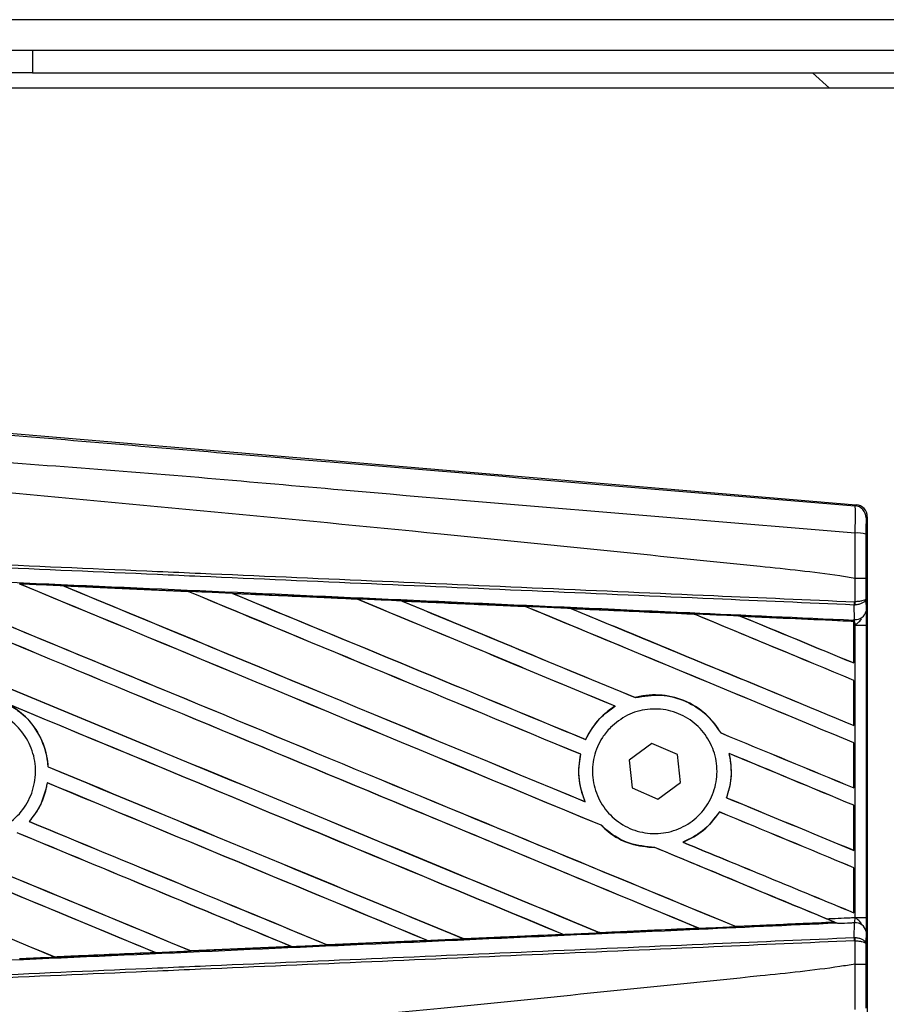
# Model space of a CAD drawing. Header units: millimetres. Extents: x 0 to 420, y 0 to 297.
# Tile 20 of 48: x 63.54 to 67.98, y 240.22 to 245.27. Entities that reach past the tile are written whole.
import ezdxf

# ---------------------------------------------------------------- set-up
doc = ezdxf.new("R2010")
doc.units = ezdxf.units.MM

msp = doc.modelspace()

# ---------------------------------------------------------------- linework, layer by layer
at = {"color": 7, "linetype": 'Continuous', "lineweight": 25}
for p, q in [((202.99774, 245.26762), (60.88198, 245.26762)), ((63.21494, 245.11209), (63.60376, 245.11209)), ((63.60376, 245.11209), (63.60376, 244.99544)), ((63.60376, 245.11209), (202.99774, 245.11209)), ((63.60376, 244.99544), (63.21494, 244.99544)), ((63.60376, 244.99544), (202.99774, 244.99544)), ((67.60003, 244.99544), (67.68643, 244.91768)), ((80.71209, 244.91768), (60.88198, 244.91768)), ((63.2108, 243.17257), (67.82352, 242.78363)), ((67.81745, 242.77804), (67.82352, 242.78363)), ((67.8805, 242.72164), (67.87443, 242.71606)), ((67.8805, 242.72164), (67.8805, 240.11486)), ((63.76211, 242.36776), (64.4008, 242.33941)), ((63.76241, 242.36765), (63.76211, 242.36776)), ((63.76241, 242.36765), (63.76512, 242.36688)), ((67.81762, 242.40618), (67.81767, 242.40618)), ((67.81762, 242.28632), (67.81762, 242.40618)), ((67.87353, 242.40604), (67.87353, 242.30241)), ((64.4008, 242.33941), (64.40116, 242.33924)), ((64.40196, 242.33857), (64.40116, 242.33924)), ((64.62863, 242.3291), (64.62807, 242.32931)), ((65.26543, 242.30063), (64.62863, 242.3291)), ((64.62863, 242.3291), (64.63128, 242.32835)), ((65.26475, 242.30094), (65.26543, 242.30063)), ((65.2662, 242.29997), (65.26543, 242.30063)), ((65.49568, 242.29031), (65.49471, 242.29068)), ((65.49568, 242.29031), (65.49827, 242.28958)), ((67.81376, 242.26979), (67.81768, 242.26987)), ((67.81442, 242.1949), (67.81376, 242.26979)), ((67.81517, 242.28632), (67.81762, 242.28632)), ((67.87353, 242.30241), (67.87408, 242.239)), ((66.1307, 242.26117), (66.12995, 242.26181)), ((66.36358, 242.25129), (66.36609, 242.25057)), ((66.99544, 242.22216), (66.99471, 242.22278)), ((67.81097, 242.18575), (67.23233, 242.21202)), ((67.23233, 242.21202), (67.23474, 242.21133)), ((67.81069, 242.1852), (67.81097, 242.18575)), ((67.81069, 242.1852), (67.81069, 241.9733)), ((67.81104, 242.18699), (67.81097, 242.18575)), ((67.81104, 242.16739), (67.81104, 242.18699)), ((67.81104, 241.97279), (67.81104, 242.16739)), ((67.81845, 242.16706), (67.81104, 242.16739)), ((67.81111, 242.1926), (67.81114, 242.19504)), ((67.81114, 242.19504), (67.81442, 242.1949)), ((67.81845, 240.66943), (67.81845, 242.16706)), ((67.81845, 242.16706), (67.87434, 242.16706)), ((67.87434, 242.16706), (67.87434, 240.66943)), ((67.81069, 241.9733), (67.81104, 241.97279)), ((67.81104, 241.88396), (67.81069, 241.88373)), ((67.81069, 241.88373), (67.81069, 241.65344)), ((67.81104, 241.65293), (67.81104, 241.88396)), ((66.69224, 241.79551), (66.69174, 241.79608)), ((66.58806, 241.75153), (66.5892, 241.75142)), ((67.13104, 241.61449), (67.13028, 241.61443)), ((67.81069, 241.65344), (67.81104, 241.65293)), ((66.43777, 241.58086), (66.43728, 241.58143)), ((66.77621, 241.56104), (66.66051, 241.47586)), ((66.90783, 241.50343), (66.77621, 241.56104)), ((67.81104, 241.56411), (67.81069, 241.56388)), ((67.81069, 241.56388), (67.81069, 241.33359)), ((67.81104, 241.33308), (67.81104, 241.56411)), ((67.17237, 241.50938), (67.17325, 241.50865)), ((66.41135, 241.505), (66.41207, 241.50508)), ((66.66051, 241.47586), (66.67643, 241.33307)), ((66.92375, 241.36064), (66.90783, 241.50343)), ((63.68368, 241.44102), (63.683, 241.44093)), ((63.67918, 241.35921), (63.67977, 241.35859)), ((66.80805, 241.27546), (66.92375, 241.36064)), ((66.67643, 241.33307), (66.80805, 241.27546)), ((67.81069, 241.33359), (67.81104, 241.33308)), ((66.43482, 241.26222), (66.43372, 241.26305)), ((67.15964, 241.28281), (67.15889, 241.28275)), ((67.12299, 241.21002), (67.12345, 241.20947)), ((67.81104, 241.24425), (67.81069, 241.24402)), ((67.81069, 241.24402), (67.81069, 241.01373)), ((67.81104, 241.01322), (67.81104, 241.24425)), ((63.58779, 241.16085), (63.58689, 241.16085)), ((66.51624, 241.14162), (66.51726, 241.14157)), ((66.93731, 241.05486), (66.93595, 241.05505)), ((66.7913, 241.02784), (66.79206, 241.02715)), ((67.81069, 241.01373), (67.81104, 241.01322)), ((67.81104, 240.9244), (67.81069, 240.92417)), ((67.81069, 240.92417), (67.81069, 240.69388)), ((67.81104, 240.69337), (67.81104, 240.9244)), ((67.81069, 240.69388), (67.81104, 240.69337)), ((67.81845, 240.66943), (67.87434, 240.66943)), ((67.01402, 240.61517), (67.01597, 240.61468)), ((67.20674, 240.62332), (67.20616, 240.62387)), ((67.20674, 240.62332), (67.71058, 240.64618)), ((67.7087, 240.64666), (67.71058, 240.64618)), ((67.73083, 240.63795), (67.7258, 240.64002)), ((67.81376, 240.56671), (67.81442, 240.6416)), ((65.6263, 240.55169), (65.11441, 240.52885)), ((65.62338, 240.55253), (65.62545, 240.55201)), ((65.62545, 240.55201), (65.6263, 240.55169)), ((65.81166, 240.56037), (65.81104, 240.56095)), ((65.81245, 240.56), (65.81166, 240.56037)), ((66.32221, 240.5828), (65.81245, 240.56)), ((66.31892, 240.5838), (66.32093, 240.58329)), ((66.50926, 240.59178), (66.50867, 240.59235)), ((67.81376, 240.56671), (67.81768, 240.56663)), ((67.81762, 240.55017), (67.81517, 240.55018)), ((67.81762, 240.43031), (67.81762, 240.55017)), ((67.87408, 240.5975), (67.87353, 240.53409)), ((64.41605, 240.49792), (64.92953, 240.52083)), ((64.93008, 240.52063), (64.41634, 240.49777)), ((64.92742, 240.52137), (64.92953, 240.52083)), ((64.92953, 240.52083), (64.93008, 240.52063)), ((65.11392, 240.52908), (65.11329, 240.52968)), ((65.11441, 240.52885), (65.11392, 240.52908)), ((67.87353, 240.53409), (67.87353, 240.43046)), ((63.71805, 240.46688), (63.7174, 240.4675)), ((63.71805, 240.46688), (64.23318, 240.48977)), ((63.71822, 240.46679), (63.71805, 240.46688)), ((64.23103, 240.49032), (64.23318, 240.48977)), ((64.23318, 240.48977), (64.23352, 240.48965)), ((64.41605, 240.49792), (64.41541, 240.49853)), ((64.41634, 240.49777), (64.41605, 240.49792)), ((67.81767, 240.43032), (67.81762, 240.43031))]:
    msp.add_line(p, q, dxfattribs=at)
for centre, radius, start, end in [((67.81221, 242.71605), 0.06222, 0.00461, 85.17567), ((67.83057, 242.4943), 0.14463, 72.68242, 94.90681), ((67.64156, 242.29282), 0.17373, 352.38146, 357.85676), ((67.6455, 242.27747), 0.17235, 357.47222, 2.94403), ((67.82, 242.24976), 0.05514, 264.18694, 348.74615), ((67.82, 240.58674), 0.05514, 11.25385, 95.81306), ((67.64156, 240.54368), 0.17373, 2.14324, 7.61854), ((67.6455, 240.55903), 0.17235, 357.05597, 2.52778)]:
    msp.add_arc(centre, radius, start, end, dxfattribs=at)
for centre, major_axis, ratio, start_param, end_param in [((67.81829, 242.72164), (0.0458, 0.0421), 0.9999298, 5.5398822, 7.0264884), ((61.04442, 243.48334), (66.70651, -27.63285), 0.0080625, 4.73054, 4.7977625), ((61.04442, 243.48334), (66.66763, -27.61674), 0.0080625, 4.7305916, 4.797783), ((61.04442, 242.46066), (66.70651, -27.63285), 0.0080625, 1.4844685, 1.5497155), ((61.04442, 242.46066), (66.66763, -27.61674), 0.0080625, 1.4844738, 1.5496877), ((61.04442, 243.80319), (66.70651, -27.63285), 0.0080625, 4.7435023, 4.8082676), ((61.04442, 243.80319), (66.66763, -27.61674), 0.0080625, 4.7435622, 4.8082852), ((61.04442, 242.78051), (66.70651, -27.63285), 0.0080625, 1.4920007, 1.5367618), ((61.04442, 242.78051), (66.66763, -27.61674), 0.0080625, 1.491968, 1.5367252), ((61.04442, 244.12305), (66.70651, -27.63285), 0.0080625, 4.7564808, 4.7966243), ((61.04442, 244.12305), (66.66763, -27.61674), 0.0080625, 4.7565498, 4.7966551), ((61.04442, 241.32184), (66.66798, -2.91167), 0.0174384, 1.5211746, 1.5307369), ((61.04442, 243.10037), (66.70651, -27.63285), 0.0080625, 1.4935829, 1.5237995), ((61.04442, 243.10037), (66.66763, -27.61674), 0.0080625, 1.4935466, 1.5237528), ((61.04442, 244.4429), (66.70651, -27.63285), 0.0080625, 4.7694771, 4.7966686), ((61.04442, 244.4429), (66.66763, -27.61674), 0.0080625, 4.7695567, 4.7967086), ((61.04442, 241.32184), (66.66798, -2.91167), 0.0174384, 1.50819, 1.5177301), ((61.04442, 243.42022), (66.70651, -27.63285), 0.0080625, 1.4909186, 1.510827), ((61.04442, 243.42022), (66.66763, -27.61674), 0.0080625, 1.490887, 1.5107682), ((61.04442, 244.76276), (66.70651, -27.63285), 0.0080625, 4.7824925, 4.8004965), ((61.04442, 244.76276), (66.66763, -27.61674), 0.0080625, 4.7825851, 4.8005386), ((61.04442, 241.32184), (66.66798, -2.91167), 0.0174384, 1.495191, 1.5047017), ((61.04442, 243.74008), (66.70651, -27.63285), 0.0080625, 1.4725233, 1.4978432), ((61.04442, 243.74008), (66.66763, -27.61674), 0.0080625, 1.472469, 1.4977693), ((61.04442, 245.08261), (66.70651, -27.63285), 0.0080625, 4.7955283, 4.8173417), ((61.04442, 245.08261), (66.66763, -27.61674), 0.0080625, 4.7956373, 4.817396), ((61.04442, 241.32184), (66.66798, -2.91167), 0.0174384, 1.4821755, 1.4916495), ((61.04442, 244.05993), (66.70651, -27.63285), 0.0080625, 1.4725233, 1.4848473), ((61.04442, 244.05993), (66.66763, -27.61674), 0.0080625, 1.472469, 1.4847537), ((61.04442, 245.40247), (66.70651, -27.63285), 0.0080625, 4.8085854, 4.8173417), ((61.04442, 245.40247), (66.66763, -27.61674), 0.0080625, 4.8087157, 4.817396), ((61.04442, 241.32184), (66.66798, -2.91167), 0.0174384, 1.4698908, 1.478571), ((61.04442, 242.52377), (66.66763, -27.61674), 0.0080625, 4.7157288, 4.7663143), ((61.04442, 242.52377), (66.70651, -27.63285), 0.0080625, 4.7157288, 4.7662988), ((61.04442, 242.1408), (66.70651, -27.63285), 0.0080625, 1.4949342, 1.5376601), ((61.04442, 242.1408), (66.66763, -27.61674), 0.0080625, 1.4949375, 1.5375119), ((61.04442, 241.18124), (66.70651, -27.63285), 0.0080625, 1.5263102, 1.5671512), ((61.04442, 241.18124), (66.66763, -27.61674), 0.0080625, 1.5263198, 1.5671374), ((61.04442, 244.76276), (66.70651, -27.63285), 0.0080625, 4.8070888, 4.8173417), ((61.04442, 244.76276), (66.66763, -27.61674), 0.0080625, 4.8071536, 4.817396), ((61.04442, 243.42022), (66.70651, -27.63285), 0.0080625, 1.4725233, 1.4821426), ((61.04442, 243.42022), (66.66763, -27.61674), 0.0080625, 1.472469, 1.4820756), ((61.04442, 243.16348), (66.70651, -27.63285), 0.0080625, 4.7552941, 4.7872672), ((61.04442, 243.16348), (66.66763, -27.61674), 0.0080625, 4.7553273, 4.7872878), ((61.04442, 242.20392), (66.70651, -27.63285), 0.0080625, 4.7227138, 4.7558224), ((61.04442, 242.20392), (66.66763, -27.61674), 0.0080625, 4.7227276, 4.7558335), ((61.04442, 241.82095), (66.70651, -27.63285), 0.0080625, 1.5053953, 1.5346283), ((61.04442, 241.82095), (66.66763, -27.61674), 0.0080625, 1.505399, 1.5345964), ((61.04442, 244.4429), (66.70651, -27.63285), 0.0080625, 4.8075194, 4.8173417), ((61.04442, 244.4429), (66.66763, -27.61674), 0.0080625, 4.8075844, 4.817396), ((61.04442, 243.10037), (66.70651, -27.63285), 0.0080625, 1.4725233, 1.482886), ((61.04442, 243.10037), (66.66763, -27.61674), 0.0080625, 1.472469, 1.4828257), ((61.04442, 242.84363), (66.70651, -27.63285), 0.0080625, 4.7538521, 4.7767798), ((61.04442, 242.84363), (66.66763, -27.61674), 0.0080625, 4.7538879, 4.7767986), ((61.04442, 241.50109), (66.70651, -27.63285), 0.0080625, 1.5158534, 1.5369497), ((61.04442, 241.50109), (66.66763, -27.61674), 0.0080625, 1.5158593, 1.5369218), ((61.04442, 244.12305), (66.70651, -27.63285), 0.0080625, 4.8041637, 4.8173417), ((61.04442, 244.12305), (66.66763, -27.61674), 0.0080625, 4.8042359, 4.817396), ((61.04442, 242.78051), (66.70651, -27.63285), 0.0080625, 1.4746438, 1.4878779), ((61.04442, 242.78051), (66.66763, -27.61674), 0.0080625, 1.4740067, 1.4878161), ((61.04442, 242.78051), (66.70651, -27.63285), 0.0080625, 1.4739962, 1.4746438), ((61.04442, 241.51466), (66.66798, 2.91167), 0.0174384, 4.7936815, 4.8012897), ((61.04442, 241.51466), (66.66798, 2.91167), 0.0174384, 4.8041838, 4.8117568), ((61.04442, 241.51466), (66.66798, 2.91167), 0.0174384, 4.7726972, 4.7803646), ((61.04442, 241.51466), (66.66798, 2.91167), 0.0174384, 4.7831864, 4.790826), ((61.04442, 241.51466), (66.66798, 2.91167), 0.0174384, 4.7622128, 4.7699042), ((61.04442, 241.51466), (66.66798, 2.91167), 0.0174384, 4.7517321, 4.7594438)]:
    msp.add_ellipse(centre, major_axis=major_axis, ratio=ratio, start_param=start_param, end_param=end_param, dxfattribs=at)
for points, knots in [([(61.05715, 243.34504), (61.51677, 243.30632), (62.43599, 243.22886), (63.8144, 243.11302), (65.60998, 242.96241), (66.94272, 242.8511), (67.81745, 242.77804)], [0, 0, 0, 0, 0.2036202, 0.4072406, 0.6109477, 1, 1, 1, 1]), ([(67.8182, 242.6384), (66.94249, 242.70997), (65.6078, 242.81905), (63.80932, 242.98139), (62.42717, 243.06123), (61.50719, 243.22967), (61.04555, 243.20644), (61.04555, 243.20644)], [0, 0, 0, 0, 0.3887669, 0.5925279, 0.7962893, 0.9999993, 1, 1, 1, 1]), ([(67.81762, 242.40618), (67.7915, 242.41038), (67.63028, 242.43626), (66.92292, 242.50827), (65.46957, 242.65833), (63.37272, 242.85583), (61.82084, 242.99936), (61.04442, 243.07117)], [0, 0, 0, 0, 0.0117013, 0.0722088, 0.3141935, 0.6568871, 1, 1, 1, 1]), ([(67.8182, 242.6384), (67.81865, 242.65549), (67.81953, 242.68968), (67.81988, 242.73307), (67.81942, 242.7641), (67.81844, 242.77662), (67.81765, 242.77775), (67.81745, 242.77804)], [0, 0, 0, 0, 0.2296881, 0.4595969, 0.6887793, 0.9180889, 1, 1, 1, 1]), ([(67.87443, 242.71606), (67.8744, 242.71589), (67.87427, 242.71527), (67.87406, 242.70783), (67.87384, 242.68925), (67.87368, 242.66319), (67.87364, 242.64264), (67.87363, 242.63237)], [0, 0, 0, 0, 0.0821077, 0.3116546, 0.5407071, 0.7703697, 1, 1, 1, 1]), ([(67.81767, 242.40618), (67.81772, 242.42664), (67.81787, 242.50417), (67.81806, 242.58149), (67.8182, 242.6384)], [0, 0, 0, 0, 0.2638842, 1, 1, 1, 1]), ([(67.87363, 242.63237), (67.87359, 242.57687), (67.87353, 242.50151), (67.87353, 242.42594), (67.87353, 242.40604)], [0, 0, 0, 0, 0.7365741, 1, 1, 1, 1]), ([(61.04484, 242.58155), (61.52596, 242.56057), (62.29996, 242.52682), (63.36642, 242.48031), (64.02486, 242.4516), (64.68331, 242.42289), (65.34171, 242.39418), (66.21866, 242.35594), (67.04321, 242.31998), (67.57492, 242.2968), (67.81517, 242.28632)], [0, 0, 0, 0, 0.2128192, 0.3423754, 0.4719316, 0.50432, 0.6339994, 0.7636564, 0.8932125, 1, 1, 1, 1]), ([(67.81376, 242.26979), (67.57354, 242.28026), (67.04188, 242.30345), (66.21741, 242.33941), (65.34055, 242.37766), (64.68221, 242.40637), (64.02383, 242.43509), (63.36547, 242.4638), (62.29911, 242.51031), (61.52519, 242.54407), (61.04412, 242.56505)], [0, 0, 0, 0, 0.1067875, 0.2363437, 0.3660007, 0.4956801, 0.5280685, 0.6576247, 0.7871808, 1, 1, 1, 1]), ([(61.04103, 242.49427), (61.12708, 242.49052), (61.55736, 242.47172), (62.33184, 242.43775), (63.36414, 242.39219), (64.39585, 242.34636), (65.25492, 242.30797), (66.11327, 242.26944), (66.90844, 242.23358), (67.53103, 242.20532), (67.81111, 242.1926)], [0, 0, 0, 0, 0.0380636, 0.1903223, 0.342581, 0.4948397, 0.6470984, 0.723226, 0.8754847, 1, 1, 1, 1]), ([(63.76211, 242.36776), (63.75048, 242.36828), (63.69234, 242.37085), (63.61729, 242.37418), (63.55387, 242.37698), (63.53696, 242.37773)], [0, 0, 0, 0, 0.1549567, 0.7747838, 1, 1, 1, 1]), ([(64.40116, 242.33924), (64.39897, 242.33934), (64.1861, 242.34883), (63.97316, 242.35829), (63.76241, 242.36765)], [0, 0, 0, 0, 0.0102907, 1, 1, 1, 1]), ([(67.87353, 242.40604), (67.87344, 242.40604), (67.87306, 242.40606), (67.86827, 242.4061), (67.85578, 242.40614), (67.83834, 242.40617), (67.82456, 242.40618), (67.81767, 242.40618)], [0, 0, 0, 0, 0.07160669, 0.30681144, 0.53787451, 0.76893725, 1, 1, 1, 1]), ([(64.62807, 242.32931), (64.61645, 242.32982), (64.55832, 242.33241), (64.48256, 242.33578), (64.41843, 242.33863), (64.4008, 242.33941)], [0, 0, 0, 0, 0.1534731, 0.767366, 1, 1, 1, 1]), ([(64.62807, 242.32931), (64.75381, 242.32371), (64.92859, 242.31593), (65.14079, 242.30647), (65.22728, 242.30262), (65.26475, 242.30094)], [0, 0, 0, 0, 0.5923667, 0.823393, 1, 1, 1, 1]), ([(65.49471, 242.29068), (65.48309, 242.2912), (65.42498, 242.2938), (65.34833, 242.29722), (65.2833, 242.30012), (65.26475, 242.30094)], [0, 0, 0, 0, 0.1516201, 0.7581009, 1, 1, 1, 1]), ([(65.49471, 242.29068), (65.53918, 242.2887), (65.64069, 242.28417), (65.80146, 242.27698), (65.96833, 242.26953), (66.07817, 242.26461), (66.12874, 242.26235)], [0, 0, 0, 0, 0.2103832, 0.4801439, 0.7606264, 1, 1, 1, 1]), ([(66.12995, 242.26181), (66.06665, 242.26466), (65.85529, 242.27417), (65.64382, 242.28367), (65.49568, 242.29031)], [0, 0, 0, 0, 0.2994906, 1, 1, 1, 1]), ([(67.87353, 242.30241), (67.87352, 242.30237), (67.87348, 242.30146), (67.87247, 242.29875), (67.86668, 242.29452), (67.85397, 242.29038), (67.83725, 242.28738), (67.82419, 242.28668), (67.81762, 242.28632)], [0, 0, 0, 0, 0.00531559, 0.11769986, 0.35085354, 0.57006788, 0.78357989, 1, 1, 1, 1]), ([(67.87353, 242.30241), (67.87352, 242.30233), (67.87349, 242.30049), (67.87248, 242.295), (67.86671, 242.28645), (67.85402, 242.27807), (67.8373, 242.272), (67.82425, 242.27058), (67.81768, 242.26987)], [0, 0, 0, 0, 0.00531559, 0.11769986, 0.35085354, 0.57006789, 0.78357989, 1, 1, 1, 1]), ([(66.36194, 242.25192), (66.35033, 242.25244), (66.29226, 242.25504), (66.21453, 242.25852), (66.1484, 242.26147), (66.12874, 242.26235)], [0, 0, 0, 0, 0.1494253, 0.747127, 1, 1, 1, 1]), ([(66.12874, 242.26235), (66.12918, 242.26216), (66.12981, 242.26189), (66.12992, 242.26183), (66.12995, 242.26181)], [0, 0, 0, 0, 0.6976298, 1, 1, 1, 1]), ([(66.36194, 242.25192), (66.42632, 242.24904), (66.56042, 242.24304), (66.76727, 242.23377), (66.91313, 242.22724), (66.98929, 242.22382), (66.99269, 242.22367)], [0, 0, 0, 0, 0.30606792, 0.63761228, 0.98382871, 1, 1, 1, 1]), ([(66.36358, 242.25129), (66.36337, 242.25136), (66.36306, 242.25148), (66.36222, 242.25181), (66.36194, 242.25192)], [0, 0, 0, 0, 0.6753525, 1, 1, 1, 1]), ([(66.99471, 242.22278), (66.9861, 242.22317), (66.77581, 242.23268), (66.56539, 242.24218), (66.36358, 242.25129)], [0, 0, 0, 0, 0.040966, 1, 1, 1, 1]), ([(67.22969, 242.21305), (67.21809, 242.21357), (67.16006, 242.21617), (67.08106, 242.21971), (67.01366, 242.22273), (66.99269, 242.22367)], [0, 0, 0, 0, 0.1469211, 0.7346058, 1, 1, 1, 1]), ([(66.99269, 242.22367), (66.9933, 242.22341), (66.99437, 242.22295), (66.99461, 242.22283), (66.99471, 242.22278)], [0, 0, 0, 0, 0.5692261, 1, 1, 1, 1]), ([(67.87408, 242.239), (67.87416, 242.22858), (67.87429, 242.20917), (67.87434, 242.18231), (67.87434, 242.16899), (67.87434, 242.16706)], [0, 0, 0, 0, 0.4975078, 0.9271867, 1, 1, 1, 1]), ([(67.22969, 242.21305), (67.30305, 242.20976), (67.46003, 242.20272), (67.6538, 242.19404), (67.7742, 242.18864), (67.81104, 242.18699)], [0, 0, 0, 0, 0.37841711, 0.80985914, 1, 1, 1, 1]), ([(67.23233, 242.21202), (67.23207, 242.21211), (67.23161, 242.21228), (67.23028, 242.21281), (67.22969, 242.21305)], [0, 0, 0, 0, 0.5548092, 1, 1, 1, 1]), ([(67.81104, 242.16739), (67.81104, 242.17249), (67.81105, 242.18197), (67.8111, 242.19082), (67.81113, 242.19449), (67.81114, 242.19504)], [0, 0, 0, 0, 0.4979723, 0.9247743, 1, 1, 1, 1]), ([(67.81111, 242.1926), (67.8111, 242.19095), (67.81107, 242.18862), (67.81104, 242.18736), (67.81104, 242.18699)], [0, 0, 0, 0, 0.70818075, 1, 1, 1, 1]), ([(67.81845, 242.16706), (67.8184, 242.16781), (67.81803, 242.17298), (67.81689, 242.18342), (67.81528, 242.19088), (67.81442, 242.1949)], [0, 0, 0, 0, 0.0718682, 0.4987863, 1, 1, 1, 1]), ([(67.81845, 242.16706), (67.81857, 242.16715), (67.82317, 242.17082), (67.83464, 242.18008), (67.84448, 242.19087), (67.85045, 242.1974)], [0, 0, 0, 0, 0.0099417, 0.4001815, 1, 1, 1, 1]), ([(67.13104, 241.61449), (67.11032, 241.64431), (67.06451, 241.71027), (66.9586, 241.78023), (66.83, 241.81517), (66.73828, 241.80826), (66.69376, 241.79661), (66.69174, 241.79608)], [0, 0, 0, 0, 0.2124905, 0.4699569, 0.7284596, 0.9876644, 1, 1, 1, 1]), ([(63.47708, 241.76285), (63.49989, 241.74881), (63.56008, 241.71177), (63.63455, 241.6217), (63.67487, 241.52127), (63.68114, 241.45931), (63.683, 241.44093)], [0, 0, 0, 0, 0.2012869, 0.5312186, 0.8609815, 1, 1, 1, 1]), ([(66.69224, 241.79551), (66.73579, 241.80266), (66.82308, 241.81697), (66.95305, 241.78158), (67.06138, 241.71278), (67.10854, 241.64547), (67.13028, 241.61443)], [0, 0, 0, 0, 0.2586156, 0.5182547, 0.7778659, 1, 1, 1, 1]), ([(63.06272, 241.65038), (63.09137, 241.67365), (63.14867, 241.72021), (63.25777, 241.74897), (63.36894, 241.74231), (63.47201, 241.69859), (63.5547, 241.62336), (63.60782, 241.52496), (63.62536, 241.41459), (63.6054, 241.30467), (63.55021, 241.20755), (63.46599, 241.13415), (63.36219, 241.09273), (63.25049, 241.08802), (63.1435, 241.12057), (63.05333, 241.18672), (62.99019, 241.27894), (62.96106, 241.38696), (62.96964, 241.49807), (63.00783, 241.58878), (63.04747, 241.63326), (63.06272, 241.65038)], [0, 0, 0, 0, 0.0537008, 0.107401, 0.161118, 0.214849, 0.268575, 0.3222758, 0.3759418, 0.429583, 0.4832243, 0.5368906, 0.5905915, 0.6443177, 0.6980486, 0.7517655, 0.8054595, 0.8591318, 0.9127903, 0.9664454, 1, 1, 1, 1]), ([(63.68368, 241.44102), (63.68304, 241.44921), (63.67899, 241.50106), (63.65026, 241.59435), (63.57878, 241.6964), (63.51389, 241.73995), (63.48554, 241.75897)], [0, 0, 0, 0, 0.0633447, 0.4007335, 0.7381907, 1, 1, 1, 1]), ([(66.58806, 241.75153), (66.58439, 241.74922), (66.55727, 241.73216), (66.49859, 241.68346), (66.45634, 241.6227), (66.43765, 241.58223), (66.43728, 241.58143)], [0, 0, 0, 0, 0.0566586, 0.4186058, 0.988574, 1, 1, 1, 1]), ([(66.43777, 241.58086), (66.45945, 241.61911), (66.49797, 241.68706), (66.56145, 241.73184), (66.5892, 241.75142)], [0, 0, 0, 0, 0.5628369, 1, 1, 1, 1]), ([(66.56448, 241.64219), (66.59223, 241.6653), (66.64774, 241.71151), (66.75408, 241.74084), (66.86291, 241.73555), (66.96429, 241.69377), (67.04595, 241.62084), (67.09872, 241.52503), (67.11672, 241.41743), (67.0982, 241.31016), (67.0454, 241.21511), (66.96415, 241.14271), (66.86333, 241.10113), (66.75416, 241.09527), (66.64905, 241.12603), (66.56011, 241.18998), (66.49755, 241.27969), (66.46823, 241.38496), (66.47567, 241.49336), (66.51198, 241.58188), (66.54993, 241.62548), (66.56448, 241.64219)], [0, 0, 0, 0, 0.053804, 0.1076031, 0.1615183, 0.2155014, 0.269422, 0.323168, 0.3767051, 0.4301008, 0.4834934, 0.5370217, 0.5907565, 0.6446694, 0.6986525, 0.7525749, 0.8063418, 0.8599294, 0.9133852, 0.9668046, 1, 1, 1, 1]), ([(67.17237, 241.50938), (67.1789, 241.46629), (67.19053, 241.38948), (67.16854, 241.31531), (67.15889, 241.28275)], [0, 0, 0, 0, 0.56102331, 1, 1, 1, 1]), ([(67.15964, 241.28281), (67.16551, 241.30128), (67.18462, 241.36136), (67.18725, 241.43995), (67.17589, 241.49568), (67.17325, 241.50865)], [0, 0, 0, 0, 0.2539841, 0.8264322, 1, 1, 1, 1]), ([(66.41135, 241.505), (66.40839, 241.48918), (66.39741, 241.43045), (66.40294, 241.34594), (66.42593, 241.28402), (66.43372, 241.26305)], [0, 0, 0, 0, 0.1960692, 0.727723, 1, 1, 1, 1]), ([(66.43482, 241.26222), (66.42088, 241.30347), (66.3941, 241.38274), (66.40624, 241.46542), (66.41207, 241.50508)], [0, 0, 0, 0, 0.520389, 1, 1, 1, 1]), ([(63.67918, 241.35921), (63.66881, 241.31643), (63.65121, 241.24377), (63.60564, 241.18502), (63.58689, 241.16085)], [0, 0, 0, 0, 0.5886716, 1, 1, 1, 1]), ([(63.58779, 241.16085), (63.60106, 241.17767), (63.64149, 241.22892), (63.66937, 241.29928), (63.67835, 241.3505), (63.67977, 241.35859)], [0, 0, 0, 0, 0.2914904, 0.8881008, 1, 1, 1, 1]), ([(67.12299, 241.21002), (67.09629, 241.17484), (67.04586, 241.10841), (66.97111, 241.07212), (66.93595, 241.05505)], [0, 0, 0, 0, 0.5295417, 1, 1, 1, 1]), ([(66.93731, 241.05486), (66.97405, 241.073), (67.04832, 241.10966), (67.09823, 241.17596), (67.12345, 241.20947)], [0, 0, 0, 0, 0.4947316, 1, 1, 1, 1]), ([(66.51624, 241.14162), (66.52801, 241.13075), (66.57188, 241.09022), (66.6641, 241.03957), (66.74996, 241.03124), (66.79206, 241.02715)], [0, 0, 0, 0, 0.1573825, 0.5868292, 1, 1, 1, 1]), ([(66.7913, 241.02784), (66.74763, 241.03231), (66.66003, 241.04127), (66.56928, 241.09317), (66.52721, 241.13231), (66.51726, 241.14157)], [0, 0, 0, 0, 0.431457, 0.865462, 1, 1, 1, 1]), ([(67.6703, 240.66297), (67.71112, 240.66475), (67.76051, 240.66691), (67.80989, 240.66906), (67.81845, 240.66943)], [0, 0, 0, 0, 0.82656383, 1, 1, 1, 1]), ([(67.73083, 240.63795), (67.71758, 240.64341), (67.69753, 240.65167), (67.67719, 240.66011), (67.6703, 240.66297)], [0, 0, 0, 0, 0.6608732, 1, 1, 1, 1]), ([(67.81442, 240.6416), (67.81456, 240.64216), (67.81546, 240.64586), (67.81695, 240.65402), (67.81802, 240.66348), (67.81839, 240.66862), (67.81845, 240.66943)], [0, 0, 0, 0, 0.0771068, 0.5053181, 0.9215233, 1, 1, 1, 1]), ([(67.85045, 240.6391), (67.84448, 240.64563), (67.83464, 240.65641), (67.82317, 240.66567), (67.81857, 240.66934), (67.81845, 240.66943)], [0, 0, 0, 0, 0.5998185, 0.9900583, 1, 1, 1, 1]), ([(67.87434, 240.66943), (67.87433, 240.65616), (67.87431, 240.63152), (67.87418, 240.60852), (67.8741, 240.59895), (67.87408, 240.5975)], [0, 0, 0, 0, 0.4977123, 0.9237782, 1, 1, 1, 1]), ([(67.7258, 240.64002), (67.47413, 240.6286), (66.87994, 240.60163), (66.11327, 240.56706), (65.25492, 240.52852), (64.39586, 240.49013), (63.36414, 240.44431), (62.33184, 240.39875), (61.55736, 240.36477), (61.12708, 240.34598), (61.04103, 240.34222)], [0, 0, 0, 0, 0.1133009, 0.26751, 0.3446127, 0.4988218, 0.6530308, 0.8072398, 0.9614489, 1, 1, 1, 1]), ([(66.50926, 240.59178), (66.66249, 240.5987), (66.83143, 240.60633), (67.00027, 240.61397), (67.01597, 240.61468)], [0, 0, 0, 0, 0.9070225, 1, 1, 1, 1]), ([(67.01786, 240.61395), (66.9419, 240.61055), (66.77283, 240.60297), (66.60366, 240.5954), (66.51049, 240.59123)], [0, 0, 0, 0, 0.4492129, 1, 1, 1, 1]), ([(67.01597, 240.61468), (67.01616, 240.61461), (67.01647, 240.61451), (67.01747, 240.61411), (67.01786, 240.61395)], [0, 0, 0, 0, 0.615701, 1, 1, 1, 1]), ([(67.01786, 240.61395), (67.02946, 240.61447), (67.0875, 240.61707), (67.15107, 240.61992), (67.20304, 240.62225), (67.20858, 240.6225)], [0, 0, 0, 0, 0.1825482, 0.9127414, 1, 1, 1, 1]), ([(67.20858, 240.6225), (67.208, 240.62275), (67.207, 240.62318), (67.20682, 240.62328), (67.20674, 240.62332)], [0, 0, 0, 0, 0.5769873, 1, 1, 1, 1]), ([(67.71328, 240.64513), (67.65308, 240.64243), (67.4849, 240.63489), (67.31662, 240.62734), (67.20858, 240.6225)], [0, 0, 0, 0, 0.3579755, 1, 1, 1, 1]), ([(67.71058, 240.64618), (67.71078, 240.64611), (67.71118, 240.64597), (67.7126, 240.6454), (67.71328, 240.64513)], [0, 0, 0, 0, 0.51745328, 1, 1, 1, 1]), ([(67.71328, 240.64513), (67.7154, 240.64427), (67.71915, 240.64275), (67.72379, 240.64084), (67.7258, 240.64002)], [0, 0, 0, 0, 0.5670555, 1, 1, 1, 1]), ([(67.81442, 240.6416), (67.80798, 240.64131), (67.78012, 240.6401), (67.75226, 240.63889), (67.73083, 240.63795)], [0, 0, 0, 0, 0.231001, 1, 1, 1, 1]), ([(61.04412, 240.27145), (61.52519, 240.29243), (62.29911, 240.32619), (63.36547, 240.3727), (64.02383, 240.40141), (64.68221, 240.43013), (65.34055, 240.45884), (66.21741, 240.49708), (67.04188, 240.53305), (67.57353, 240.55623), (67.81376, 240.56671)], [0, 0, 0, 0, 0.2128192, 0.3423754, 0.4719315, 0.5043199, 0.6339993, 0.7636563, 0.8932125, 1, 1, 1, 1]), ([(67.81517, 240.55018), (67.57492, 240.5397), (67.04321, 240.51651), (66.21866, 240.48056), (65.34171, 240.44232), (64.68331, 240.41361), (64.02486, 240.3849), (63.36642, 240.35618), (62.29996, 240.30968), (61.52596, 240.27593), (61.04484, 240.25495)], [0, 0, 0, 0, 0.1067875, 0.2363437, 0.3660006, 0.49568, 0.5280684, 0.6576246, 0.7871807, 1, 1, 1, 1]), ([(65.11392, 240.52908), (65.21768, 240.53373), (65.38822, 240.54136), (65.55869, 240.54901), (65.62545, 240.55201)], [0, 0, 0, 0, 0.60839948, 1, 1, 1, 1]), ([(65.6263, 240.55169), (65.63792, 240.55221), (65.69997, 240.55498), (65.76202, 240.55775), (65.81245, 240.56)], [0, 0, 0, 0, 0.1872412, 1, 1, 1, 1]), ([(65.81166, 240.56037), (65.85445, 240.56229), (66.02425, 240.56992), (66.19398, 240.57757), (66.32093, 240.58329)], [0, 0, 0, 0, 0.2520371, 1, 1, 1, 1]), ([(66.32093, 240.58329), (66.3211, 240.58323), (66.32134, 240.58314), (66.32203, 240.58287), (66.32221, 240.5828)], [0, 0, 0, 0, 0.748666, 1, 1, 1, 1]), ([(66.32221, 240.5828), (66.33382, 240.58332), (66.39659, 240.58613), (66.45935, 240.58894), (66.51049, 240.59123)], [0, 0, 0, 0, 0.18503, 1, 1, 1, 1]), ([(66.51049, 240.59123), (66.51004, 240.59143), (66.50939, 240.59171), (66.50929, 240.59177), (66.50926, 240.59178)], [0, 0, 0, 0, 0.6973497, 1, 1, 1, 1]), ([(67.81762, 240.55017), (67.82419, 240.54982), (67.83725, 240.54912), (67.85397, 240.54612), (67.86668, 240.54198), (67.87247, 240.53775), (67.87348, 240.53504), (67.87352, 240.53413), (67.87353, 240.53409)], [0, 0, 0, 0, 0.2164201, 0.4299321, 0.6491465, 0.8823001, 0.9946844, 1, 1, 1, 1]), ([(67.81768, 240.56663), (67.82425, 240.56591), (67.8373, 240.56449), (67.85402, 240.55843), (67.86671, 240.55004), (67.87248, 240.5415), (67.87349, 240.53601), (67.87352, 240.53417), (67.87353, 240.53409)], [0, 0, 0, 0, 0.2164201, 0.4299321, 0.6491465, 0.8823001, 0.9946844, 1, 1, 1, 1]), ([(64.93008, 240.52063), (64.9417, 240.52115), (65.00185, 240.52383), (65.06329, 240.52657), (65.11311, 240.52879), (65.11441, 240.52885)], [0, 0, 0, 0, 0.1891642, 0.9787735, 1, 1, 1, 1]), ([(63.53661, 240.45875), (63.54824, 240.45926), (63.60878, 240.46194), (63.66931, 240.46463), (63.71822, 240.46679)], [0, 0, 0, 0, 0.1920833, 1, 1, 1, 1]), ([(64.23352, 240.48965), (64.09306, 240.48342), (63.92131, 240.47579), (63.74951, 240.46818), (63.71822, 240.46679)], [0, 0, 0, 0, 0.8178524, 1, 1, 1, 1]), ([(64.23352, 240.48965), (64.24515, 240.49017), (64.30609, 240.49287), (64.36703, 240.49558), (64.41634, 240.49777)], [0, 0, 0, 0, 0.1907829, 1, 1, 1, 1]), ([(67.81762, 240.43031), (67.7915, 240.42612), (67.63028, 240.40024), (66.92292, 240.32823), (65.46957, 240.17816), (63.37272, 239.98067), (61.82084, 239.83713), (61.04442, 239.76532)], [0, 0, 0, 0, 0.0117013, 0.0722088, 0.3141935, 0.6568871, 1, 1, 1, 1]), ([(67.81767, 240.43032), (67.82456, 240.43032), (67.83834, 240.43033), (67.85578, 240.43036), (67.86827, 240.4304), (67.87306, 240.43043), (67.87344, 240.43045), (67.87353, 240.43046)], [0, 0, 0, 0, 0.2310628, 0.4621255, 0.6931886, 0.9283933, 1, 1, 1, 1]), ([(67.8182, 240.1981), (67.81806, 240.25501), (67.81787, 240.33233), (67.81772, 240.40986), (67.81767, 240.43032)], [0, 0, 0, 0, 0.7361158, 1, 1, 1, 1]), ([(67.87353, 240.43046), (67.87353, 240.41055), (67.87353, 240.33499), (67.87359, 240.25963), (67.87363, 240.20412)], [0, 0, 0, 0, 0.2634259, 1, 1, 1, 1])]:
    msp.add_open_spline(points, degree=3, knots=knots, dxfattribs=at)

doc.saveas('drawing.dxf')
